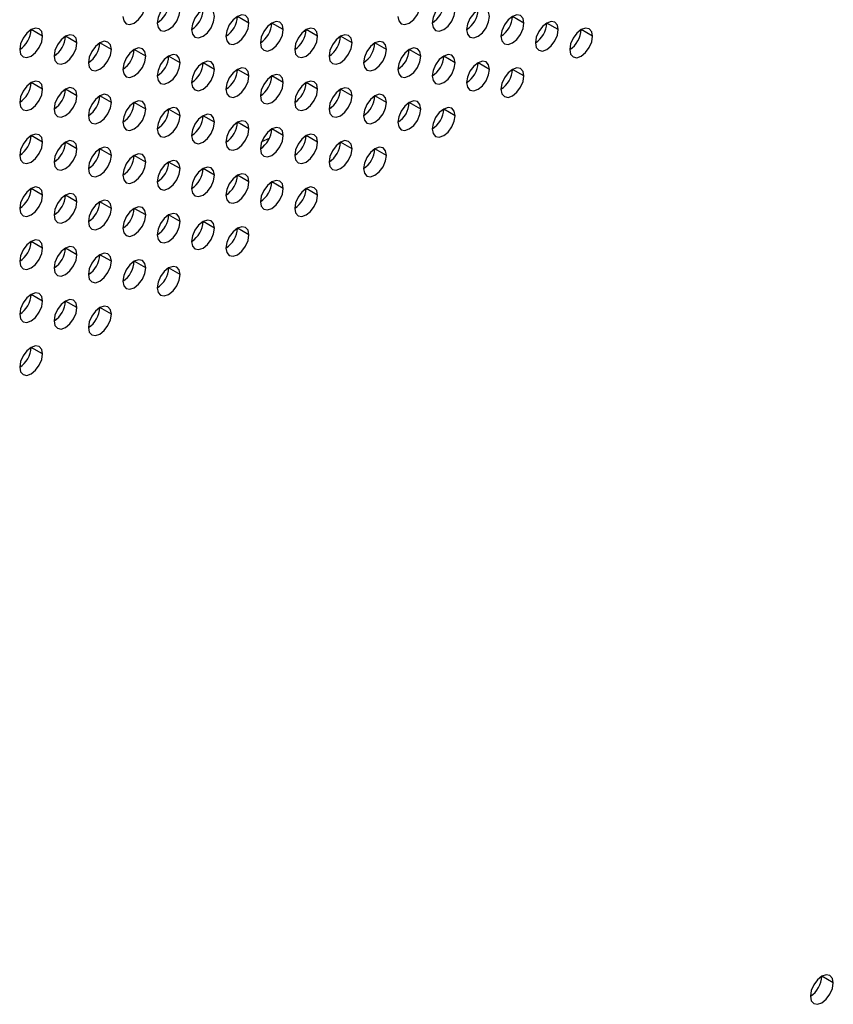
# Model space of a CAD drawing. Header units: millimetres. Extents: x 0 to 1118, y 0 to 864.
# Tile 209 of 256: x 955.28 to 960.3, y 641.48 to 647.56. Entities that reach past the tile are written whole.
import ezdxf

# ---------------------------------------------------------------- set-up
doc = ezdxf.new("R2010")
doc.units = ezdxf.units.MM

msp = doc.modelspace()

# ---------------------------------------------------------------- linework, layer by layer
at = {"color": 7, "linetype": 'Continuous', "lineweight": 25}
for p, q in [((956.6932, 647.537), (956.6225, 647.5778)), ((956.9053, 647.4961), (956.8346, 647.5369)), ((958.3902, 647.5368), (958.3195, 647.5776)), ((958.6024, 647.496), (958.5317, 647.5368)), ((955.4204, 647.4554), (955.3497, 647.4962)), ((957.046, 647.4837), (957.0303, 647.4844)), ((957.1174, 647.4553), (957.0467, 647.4961)), ((958.8145, 647.4551), (958.7438, 647.4959)), ((955.6325, 647.4146), (955.5618, 647.4554)), ((955.8446, 647.3737), (955.7739, 647.4146)), ((957.3296, 647.4144), (957.2589, 647.4552)), ((957.5417, 647.3736), (957.471, 647.4144)), ((956.0568, 647.3329), (955.9861, 647.3737)), ((957.7538, 647.3327), (957.6831, 647.3735)), ((956.2689, 647.292), (956.1982, 647.3329)), ((956.4092, 647.277), (956.4092, 647.2914)), ((956.481, 647.2512), (956.4103, 647.292)), ((957.966, 647.2919), (957.8953, 647.3327)), ((958.1781, 647.251), (958.1074, 647.2919)), ((956.6932, 647.2103), (956.6225, 647.2512)), ((958.3902, 647.2102), (958.3195, 647.251)), ((955.4204, 647.1288), (955.3497, 647.1696)), ((956.9053, 647.1695), (956.8346, 647.2103)), ((957.1174, 647.1286), (957.0467, 647.1695)), ((955.6325, 647.088), (955.5618, 647.1288)), ((957.3296, 647.0878), (957.2589, 647.1286)), ((955.8446, 647.0471), (955.7739, 647.0879)), ((956.0568, 647.0063), (955.9861, 647.0471)), ((957.5417, 647.047), (957.471, 647.0878)), ((957.7538, 647.0061), (957.6831, 647.0469)), ((956.2689, 646.9654), (956.1982, 647.0062)), ((957.966, 646.9653), (957.8953, 647.0061)), ((956.4092, 646.9504), (956.4092, 646.9648)), ((956.481, 646.9246), (956.4103, 646.9654)), ((956.6932, 646.8837), (956.6225, 646.9245)), ((956.9053, 646.8429), (956.8346, 646.8837)), ((955.4204, 646.8022), (955.3497, 646.843)), ((955.6325, 646.7613), (955.5618, 646.8022)), ((956.7728, 646.806), (956.8203, 646.8262)), ((957.1174, 646.802), (957.0467, 646.8429)), ((957.3296, 646.7612), (957.2589, 646.802)), ((955.8446, 646.7205), (955.7739, 646.7613)), ((957.5417, 646.7203), (957.471, 646.7612)), ((956.0568, 646.6797), (955.9861, 646.7205)), ((956.2689, 646.6388), (956.1982, 646.6796)), ((956.4092, 646.6238), (956.4092, 646.6381)), ((956.481, 646.598), (956.4103, 646.6388)), ((956.6932, 646.5571), (956.6225, 646.5979)), ((956.9053, 646.5163), (956.8346, 646.5571)), ((955.4204, 646.4756), (955.3497, 646.5164)), ((957.1174, 646.4754), (957.0467, 646.5162)), ((955.6325, 646.4347), (955.5618, 646.4755)), ((955.8446, 646.3939), (955.7739, 646.4347)), ((956.0568, 646.353), (955.9861, 646.3939)), ((956.2689, 646.3122), (956.1982, 646.353)), ((956.4092, 646.2972), (956.4092, 646.3115)), ((956.481, 646.2713), (956.4103, 646.3122)), ((956.6932, 646.2305), (956.6225, 646.2713)), ((955.4204, 646.149), (955.3497, 646.1898)), ((955.6325, 646.1081), (955.5618, 646.1489)), ((955.8446, 646.0673), (955.7739, 646.1081)), ((956.0568, 646.0264), (955.9861, 646.0672)), ((956.2689, 645.9856), (956.1982, 646.0264)), ((955.4204, 645.8223), (955.3497, 645.8632)), ((955.6325, 645.7815), (955.5618, 645.8223)), ((955.8446, 645.7406), (955.7739, 645.7815)), ((955.4204, 645.4957), (955.3497, 645.5365)), ((960.2994, 641.6167), (960.2287, 641.6575))]:
    msp.add_line(p, q, dxfattribs=at)
at = {"color": 7, "linetype": 'Continuous', "lineweight": 25, "flags": 128}
for points in [[(955.9154, 647.5779), (955.9207, 647.5497), (955.9361, 647.5321), (955.959, 647.5276), (955.9861, 647.537), (956.0131, 647.5589), (956.0361, 647.5898), (956.0514, 647.6251), (956.0568, 647.6595)], [(956.2689, 647.6187), (956.2635, 647.6468), (956.2482, 647.6644), (956.2253, 647.6689), (956.1982, 647.6595), (956.1711, 647.6376), (956.1482, 647.6067), (956.1329, 647.5714), (956.1275, 647.537)], [(957.6124, 647.5777), (957.6178, 647.5496), (957.6331, 647.5319), (957.6561, 647.5275), (957.6831, 647.5369), (957.7102, 647.5587), (957.7331, 647.5896), (957.7485, 647.625), (957.7538, 647.6593)], [(957.966, 647.6185), (957.9606, 647.6466), (957.9453, 647.6643), (957.9223, 647.6687), (957.8953, 647.6593), (957.8682, 647.6375), (957.8453, 647.6065), (957.8299, 647.5712), (957.8245, 647.5369)], [(956.1275, 647.537), (956.1329, 647.5089), (956.1482, 647.4912), (956.1711, 647.4868), (956.1982, 647.4962), (956.2253, 647.518), (956.2482, 647.549), (956.2635, 647.5843), (956.2689, 647.6187)], [(956.481, 647.5778), (956.4757, 647.6059), (956.4603, 647.6236), (956.4374, 647.628), (956.4103, 647.6186), (956.3833, 647.5968), (956.3603, 647.5659), (956.345, 647.5305), (956.3396, 647.4962)], [(956.6932, 647.537), (956.6878, 647.5651), (956.6725, 647.5827), (956.6495, 647.5872), (956.6225, 647.5778), (956.5954, 647.556), (956.5725, 647.525), (956.5571, 647.4897), (956.5518, 647.4553)], [(957.8245, 647.5369), (957.8299, 647.5087), (957.8453, 647.4911), (957.8682, 647.4866), (957.8953, 647.496), (957.9223, 647.5179), (957.9453, 647.5488), (957.9606, 647.5841), (957.966, 647.6185)], [(958.1781, 647.5776), (958.1727, 647.6058), (958.1574, 647.6234), (958.1344, 647.6279), (958.1074, 647.6185), (958.0803, 647.5966), (958.0574, 647.5657), (958.0421, 647.5304), (958.0367, 647.496)], [(958.3902, 647.5368), (958.3848, 647.5649), (958.3695, 647.5826), (958.3466, 647.587), (958.3195, 647.5776), (958.2925, 647.5558), (958.2695, 647.5249), (958.2542, 647.4895), (958.2488, 647.4552)], [(956.3396, 647.4962), (956.345, 647.468), (956.3603, 647.4504), (956.3833, 647.4459), (956.4103, 647.4553), (956.4374, 647.4772), (956.4603, 647.5081), (956.4757, 647.5435), (956.481, 647.5778)], [(956.5518, 647.4553), (956.5571, 647.4272), (956.5725, 647.4095), (956.5954, 647.4051), (956.6225, 647.4145), (956.6495, 647.4363), (956.6725, 647.4673), (956.6878, 647.5026), (956.6932, 647.537)], [(956.9053, 647.4961), (956.8999, 647.5243), (956.8846, 647.5419), (956.8617, 647.5464), (956.8346, 647.5369), (956.8075, 647.5151), (956.7846, 647.4842), (956.7693, 647.4488), (956.7639, 647.4145)], [(958.0367, 647.496), (958.0421, 647.4679), (958.0574, 647.4502), (958.0803, 647.4458), (958.1074, 647.4552), (958.1344, 647.477), (958.1574, 647.508), (958.1727, 647.5433), (958.1781, 647.5776)], [(958.2488, 647.4552), (958.2542, 647.427), (958.2695, 647.4094), (958.2925, 647.4049), (958.3195, 647.4143), (958.3466, 647.4362), (958.3695, 647.4671), (958.3848, 647.5024), (958.3902, 647.5368)], [(958.6024, 647.496), (958.597, 647.5241), (958.5817, 647.5417), (958.5587, 647.5462), (958.5317, 647.5368), (958.5046, 647.5149), (958.4817, 647.484), (958.4663, 647.4487), (958.4609, 647.4143)], [(955.4204, 647.4554), (955.415, 647.4836), (955.3997, 647.5012), (955.3767, 647.5057), (955.3497, 647.4963), (955.3226, 647.4744), (955.2997, 647.4435), (955.2843, 647.4081), (955.279, 647.3738)], [(955.6325, 647.4146), (955.6271, 647.4427), (955.6118, 647.4604), (955.5889, 647.4648), (955.5618, 647.4554), (955.5347, 647.4336), (955.5118, 647.4026), (955.4965, 647.3673), (955.4911, 647.3329)], [(956.7639, 647.4145), (956.7693, 647.3863), (956.7846, 647.3687), (956.8075, 647.3642), (956.8346, 647.3736), (956.8617, 647.3955), (956.8846, 647.4264), (956.8999, 647.4618), (956.9053, 647.4961)], [(957.1174, 647.4553), (957.1121, 647.4834), (957.0967, 647.501), (957.0738, 647.5055), (957.0467, 647.4961), (957.0197, 647.4743), (956.9967, 647.4433), (956.9814, 647.408), (956.976, 647.3736)], [(957.3296, 647.4144), (957.3242, 647.4426), (957.3089, 647.4602), (957.2859, 647.4647), (957.2589, 647.4553), (957.2318, 647.4334), (957.2089, 647.4025), (957.1935, 647.3671), (957.1881, 647.3328)], [(958.4609, 647.4143), (958.4663, 647.3862), (958.4817, 647.3685), (958.5046, 647.3641), (958.5317, 647.3735), (958.5587, 647.3953), (958.5817, 647.4263), (958.597, 647.4616), (958.6024, 647.496)], [(958.8145, 647.4551), (958.8091, 647.4832), (958.7938, 647.5009), (958.7708, 647.5053), (958.7438, 647.4959), (958.7167, 647.4741), (958.6938, 647.4432), (958.6785, 647.4078), (958.6731, 647.3735)], [(955.279, 647.3738), (955.2843, 647.3456), (955.2997, 647.328), (955.3226, 647.3235), (955.3497, 647.3329), (955.3767, 647.3548), (955.3997, 647.3857), (955.415, 647.4211), (955.4204, 647.4554)], [(955.4911, 647.3329), (955.4965, 647.3048), (955.5118, 647.2872), (955.5347, 647.2827), (955.5618, 647.2921), (955.5889, 647.3139), (955.6118, 647.3449), (955.6271, 647.3802), (955.6325, 647.4146)], [(955.8446, 647.3737), (955.8393, 647.4019), (955.8239, 647.4195), (955.801, 647.424), (955.7739, 647.4146), (955.7469, 647.3927), (955.7239, 647.3618), (955.7086, 647.3264), (955.7032, 647.2921)], [(956.976, 647.3736), (956.9814, 647.3455), (956.9967, 647.3278), (957.0197, 647.3234), (957.0467, 647.3328), (957.0738, 647.3546), (957.0967, 647.3856), (957.1121, 647.4209), (957.1174, 647.4553)], [(957.1881, 647.3328), (957.1935, 647.3046), (957.2089, 647.287), (957.2318, 647.2825), (957.2589, 647.2919), (957.2859, 647.3138), (957.3089, 647.3447), (957.3242, 647.3801), (957.3296, 647.4144)], [(957.5417, 647.3736), (957.5363, 647.4017), (957.521, 647.4194), (957.498, 647.4238), (957.471, 647.4144), (957.4439, 647.3926), (957.421, 647.3616), (957.4057, 647.3263), (957.4003, 647.2919)], [(958.6731, 647.3735), (958.6785, 647.3453), (958.6938, 647.3277), (958.7167, 647.3232), (958.7438, 647.3326), (958.7708, 647.3545), (958.7938, 647.3854), (958.8091, 647.4208), (958.8145, 647.4551)], [(955.7032, 647.2921), (955.7086, 647.2639), (955.7239, 647.2463), (955.7469, 647.2418), (955.7739, 647.2513), (955.801, 647.2731), (955.8239, 647.304), (955.8393, 647.3394), (955.8446, 647.3737)], [(956.0568, 647.3329), (956.0514, 647.361), (956.0361, 647.3787), (956.0131, 647.3831), (955.9861, 647.3737), (955.959, 647.3519), (955.9361, 647.3209), (955.9207, 647.2856), (955.9154, 647.2512)], [(956.2689, 647.292), (956.2635, 647.3202), (956.2482, 647.3378), (956.2253, 647.3423), (956.1982, 647.3329), (956.1711, 647.311), (956.1482, 647.2801), (956.1329, 647.2448), (956.1275, 647.2104)], [(957.4003, 647.2919), (957.4057, 647.2638), (957.421, 647.2461), (957.4439, 647.2417), (957.471, 647.2511), (957.498, 647.2729), (957.521, 647.3039), (957.5363, 647.3392), (957.5417, 647.3736)], [(957.7538, 647.3327), (957.7485, 647.3609), (957.7331, 647.3785), (957.7102, 647.383), (957.6831, 647.3736), (957.6561, 647.3517), (957.6331, 647.3208), (957.6178, 647.2854), (957.6124, 647.2511)], [(957.966, 647.2919), (957.9606, 647.32), (957.9453, 647.3377), (957.9223, 647.3421), (957.8953, 647.3327), (957.8682, 647.3109), (957.8453, 647.2799), (957.8299, 647.2446), (957.8245, 647.2102)], [(955.9154, 647.2512), (955.9207, 647.2231), (955.9361, 647.2055), (955.959, 647.201), (955.9861, 647.2104), (956.0131, 647.2322), (956.0361, 647.2632), (956.0514, 647.2985), (956.0568, 647.3329)], [(956.1275, 647.2104), (956.1329, 647.1823), (956.1482, 647.1646), (956.1711, 647.1602), (956.1982, 647.1696), (956.2253, 647.1914), (956.2482, 647.2223), (956.2635, 647.2577), (956.2689, 647.292)], [(956.481, 647.2512), (956.4757, 647.2793), (956.4603, 647.297), (956.4374, 647.3014), (956.4103, 647.292), (956.3833, 647.2702), (956.3603, 647.2392), (956.345, 647.2039), (956.3396, 647.1695)], [(957.6124, 647.2511), (957.6178, 647.2229), (957.6331, 647.2053), (957.6561, 647.2008), (957.6831, 647.2102), (957.7102, 647.2321), (957.7331, 647.263), (957.7485, 647.2984), (957.7538, 647.3327)], [(957.8245, 647.2102), (957.8299, 647.1821), (957.8453, 647.1645), (957.8682, 647.16), (957.8953, 647.1694), (957.9223, 647.1912), (957.9453, 647.2222), (957.9606, 647.2575), (957.966, 647.2919)], [(958.1781, 647.251), (958.1727, 647.2792), (958.1574, 647.2968), (958.1344, 647.3013), (958.1074, 647.2919), (958.0803, 647.27), (958.0574, 647.2391), (958.0421, 647.2037), (958.0367, 647.1694)], [(956.3396, 647.1695), (956.345, 647.1414), (956.3603, 647.1238), (956.3833, 647.1193), (956.4103, 647.1287), (956.4374, 647.1506), (956.4603, 647.1815), (956.4757, 647.2168), (956.481, 647.2512)], [(956.6932, 647.2103), (956.6878, 647.2385), (956.6725, 647.2561), (956.6495, 647.2606), (956.6225, 647.2512), (956.5954, 647.2293), (956.5725, 647.1984), (956.5571, 647.1631), (956.5518, 647.1287)], [(956.9053, 647.1695), (956.8999, 647.1976), (956.8846, 647.2153), (956.8617, 647.2197), (956.8346, 647.2103), (956.8075, 647.1885), (956.7846, 647.1575), (956.7693, 647.1222), (956.7639, 647.0879)], [(958.0367, 647.1694), (958.0421, 647.1412), (958.0574, 647.1236), (958.0803, 647.1191), (958.1074, 647.1286), (958.1344, 647.1504), (958.1574, 647.1813), (958.1727, 647.2167), (958.1781, 647.251)], [(958.3902, 647.2102), (958.3848, 647.2383), (958.3695, 647.256), (958.3466, 647.2604), (958.3195, 647.251), (958.2925, 647.2292), (958.2695, 647.1982), (958.2542, 647.1629), (958.2488, 647.1285)], [(955.4204, 647.1288), (955.415, 647.1569), (955.3997, 647.1746), (955.3767, 647.179), (955.3497, 647.1696), (955.3226, 647.1478), (955.2997, 647.1169), (955.2843, 647.0815), (955.279, 647.0472)], [(956.5518, 647.1287), (956.5571, 647.1006), (956.5725, 647.0829), (956.5954, 647.0785), (956.6225, 647.0879), (956.6495, 647.1097), (956.6725, 647.1406), (956.6878, 647.176), (956.6932, 647.2103)], [(956.7639, 647.0879), (956.7693, 647.0597), (956.7846, 647.0421), (956.8075, 647.0376), (956.8346, 647.047), (956.8617, 647.0689), (956.8846, 647.0998), (956.8999, 647.1351), (956.9053, 647.1695)], [(957.1174, 647.1286), (957.1121, 647.1568), (957.0967, 647.1744), (957.0738, 647.1789), (957.0467, 647.1695), (957.0197, 647.1476), (956.9967, 647.1167), (956.9814, 647.0814), (956.976, 647.047)], [(958.2488, 647.1285), (958.2542, 647.1004), (958.2695, 647.0828), (958.2925, 647.0783), (958.3195, 647.0877), (958.3466, 647.1095), (958.3695, 647.1405), (958.3848, 647.1758), (958.3902, 647.2102)], [(955.279, 647.0472), (955.2843, 647.019), (955.2997, 647.0014), (955.3226, 646.9969), (955.3497, 647.0063), (955.3767, 647.0282), (955.3997, 647.0591), (955.415, 647.0945), (955.4204, 647.1288)], [(955.6325, 647.088), (955.6271, 647.1161), (955.6118, 647.1337), (955.5889, 647.1382), (955.5618, 647.1288), (955.5347, 647.107), (955.5118, 647.076), (955.4965, 647.0407), (955.4911, 647.0063)], [(955.8446, 647.0471), (955.8393, 647.0753), (955.8239, 647.0929), (955.801, 647.0974), (955.7739, 647.0879), (955.7469, 647.0661), (955.7239, 647.0352), (955.7086, 646.9998), (955.7032, 646.9655)], [(956.976, 647.047), (956.9814, 647.0189), (956.9967, 647.0012), (957.0197, 646.9968), (957.0467, 647.0062), (957.0738, 647.028), (957.0967, 647.059), (957.1121, 647.0943), (957.1174, 647.1286)], [(957.3296, 647.0878), (957.3242, 647.1159), (957.3089, 647.1336), (957.2859, 647.138), (957.2589, 647.1286), (957.2318, 647.1068), (957.2089, 647.0759), (957.1935, 647.0405), (957.1881, 647.0062)], [(957.5417, 647.047), (957.5363, 647.0751), (957.521, 647.0927), (957.498, 647.0972), (957.471, 647.0878), (957.4439, 647.066), (957.421, 647.035), (957.4057, 646.9997), (957.4003, 646.9653)], [(955.4911, 647.0063), (955.4965, 646.9782), (955.5118, 646.9605), (955.5347, 646.9561), (955.5618, 646.9655), (955.5889, 646.9873), (955.6118, 647.0183), (955.6271, 647.0536), (955.6325, 647.088)], [(955.7032, 646.9655), (955.7086, 646.9373), (955.7239, 646.9197), (955.7469, 646.9152), (955.7739, 646.9246), (955.801, 646.9465), (955.8239, 646.9774), (955.8393, 647.0128), (955.8446, 647.0471)], [(956.0568, 647.0063), (956.0514, 647.0344), (956.0361, 647.052), (956.0131, 647.0565), (955.9861, 647.0471), (955.959, 647.0253), (955.9361, 646.9943), (955.9207, 646.959), (955.9154, 646.9246)], [(957.1881, 647.0062), (957.1935, 646.978), (957.2089, 646.9604), (957.2318, 646.9559), (957.2589, 646.9653), (957.2859, 646.9872), (957.3089, 647.0181), (957.3242, 647.0534), (957.3296, 647.0878)], [(957.4003, 646.9653), (957.4057, 646.9372), (957.421, 646.9195), (957.4439, 646.9151), (957.471, 646.9245), (957.498, 646.9463), (957.521, 646.9773), (957.5363, 647.0126), (957.5417, 647.047)], [(957.7538, 647.0061), (957.7485, 647.0342), (957.7331, 647.0519), (957.7102, 647.0563), (957.6831, 647.0469), (957.6561, 647.0251), (957.6331, 646.9942), (957.6178, 646.9588), (957.6124, 646.9245)], [(955.9154, 646.9246), (955.9207, 646.8965), (955.9361, 646.8788), (955.959, 646.8744), (955.9861, 646.8838), (956.0131, 646.9056), (956.0361, 646.9366), (956.0514, 646.9719), (956.0568, 647.0063)], [(956.2689, 646.9654), (956.2635, 646.9936), (956.2482, 647.0112), (956.2253, 647.0157), (956.1982, 647.0063), (956.1711, 646.9844), (956.1482, 646.9535), (956.1329, 646.9181), (956.1275, 646.8838)], [(956.481, 646.9246), (956.4757, 646.9527), (956.4603, 646.9704), (956.4374, 646.9748), (956.4103, 646.9654), (956.3833, 646.9436), (956.3603, 646.9126), (956.345, 646.8773), (956.3396, 646.8429)], [(957.6124, 646.9245), (957.6178, 646.8963), (957.6331, 646.8787), (957.6561, 646.8742), (957.6831, 646.8836), (957.7102, 646.9055), (957.7331, 646.9364), (957.7485, 646.9718), (957.7538, 647.0061)], [(957.966, 646.9653), (957.9606, 646.9934), (957.9453, 647.011), (957.9223, 647.0155), (957.8953, 647.0061), (957.8682, 646.9843), (957.8453, 646.9533), (957.8299, 646.918), (957.8245, 646.8836)], [(956.1275, 646.8838), (956.1329, 646.8556), (956.1482, 646.838), (956.1711, 646.8335), (956.1982, 646.8429), (956.2253, 646.8648), (956.2482, 646.8957), (956.2635, 646.9311), (956.2689, 646.9654)], [(956.3396, 646.8429), (956.345, 646.8148), (956.3603, 646.7971), (956.3833, 646.7927), (956.4103, 646.8021), (956.4374, 646.8239), (956.4603, 646.8549), (956.4757, 646.8902), (956.481, 646.9246)], [(956.6932, 646.8837), (956.6878, 646.9119), (956.6725, 646.9295), (956.6495, 646.934), (956.6225, 646.9246), (956.5954, 646.9027), (956.5725, 646.8718), (956.5571, 646.8364), (956.5518, 646.8021)], [(957.8245, 646.8836), (957.8299, 646.8555), (957.8453, 646.8378), (957.8682, 646.8334), (957.8953, 646.8428), (957.9223, 646.8646), (957.9453, 646.8956), (957.9606, 646.9309), (957.966, 646.9653)], [(955.4204, 646.8022), (955.415, 646.8303), (955.3997, 646.848), (955.3767, 646.8524), (955.3497, 646.843), (955.3226, 646.8212), (955.2997, 646.7902), (955.2843, 646.7549), (955.279, 646.7206)], [(956.5518, 646.8021), (956.5571, 646.7739), (956.5725, 646.7563), (956.5954, 646.7518), (956.6225, 646.7613), (956.6495, 646.7831), (956.6725, 646.814), (956.6878, 646.8494), (956.6932, 646.8837)], [(956.9053, 646.8429), (956.8999, 646.871), (956.8846, 646.8887), (956.8617, 646.8931), (956.8346, 646.8837), (956.8075, 646.8619), (956.7846, 646.8309), (956.7693, 646.7956), (956.7639, 646.7612)], [(957.1174, 646.802), (957.1121, 646.8302), (957.0967, 646.8478), (957.0738, 646.8523), (957.0467, 646.8429), (957.0197, 646.821), (956.9967, 646.7901), (956.9814, 646.7547), (956.976, 646.7204)], [(955.279, 646.7206), (955.2843, 646.6924), (955.2997, 646.6748), (955.3226, 646.6703), (955.3497, 646.6797), (955.3767, 646.7016), (955.3997, 646.7325), (955.415, 646.7678), (955.4204, 646.8022)], [(955.6325, 646.7613), (955.6271, 646.7895), (955.6118, 646.8071), (955.5889, 646.8116), (955.5618, 646.8022), (955.5347, 646.7803), (955.5118, 646.7494), (955.4965, 646.7141), (955.4911, 646.6797)], [(956.7639, 646.7612), (956.7693, 646.7331), (956.7846, 646.7155), (956.8075, 646.711), (956.8346, 646.7204), (956.8617, 646.7422), (956.8846, 646.7732), (956.8999, 646.8085), (956.9053, 646.8429)], [(956.976, 646.7204), (956.9814, 646.6923), (956.9967, 646.6746), (957.0197, 646.6702), (957.0467, 646.6796), (957.0738, 646.7014), (957.0967, 646.7323), (957.1121, 646.7677), (957.1174, 646.802)], [(957.3296, 646.7612), (957.3242, 646.7893), (957.3089, 646.807), (957.2859, 646.8114), (957.2589, 646.802), (957.2318, 646.7802), (957.2089, 646.7492), (957.1935, 646.7139), (957.1881, 646.6795)], [(955.4911, 646.6797), (955.4965, 646.6516), (955.5118, 646.6339), (955.5347, 646.6295), (955.5618, 646.6389), (955.5889, 646.6607), (955.6118, 646.6916), (955.6271, 646.727), (955.6325, 646.7613)], [(955.8446, 646.7205), (955.8393, 646.7486), (955.8239, 646.7663), (955.801, 646.7707), (955.7739, 646.7613), (955.7469, 646.7395), (955.7239, 646.7086), (955.7086, 646.6732), (955.7032, 646.6389)], [(957.1881, 646.6795), (957.1935, 646.6514), (957.2089, 646.6338), (957.2318, 646.6293), (957.2589, 646.6387), (957.2859, 646.6605), (957.3089, 646.6915), (957.3242, 646.7268), (957.3296, 646.7612)], [(957.5417, 646.7203), (957.5363, 646.7485), (957.521, 646.7661), (957.498, 646.7706), (957.471, 646.7612), (957.4439, 646.7393), (957.421, 646.7084), (957.4057, 646.6731), (957.4003, 646.6387)], [(955.7032, 646.6389), (955.7086, 646.6107), (955.7239, 646.5931), (955.7469, 646.5886), (955.7739, 646.598), (955.801, 646.6199), (955.8239, 646.6508), (955.8393, 646.6861), (955.8446, 646.7205)], [(956.0568, 646.6797), (956.0514, 646.7078), (956.0361, 646.7254), (956.0131, 646.7299), (955.9861, 646.7205), (955.959, 646.6986), (955.9361, 646.6677), (955.9207, 646.6324), (955.9154, 646.598)], [(955.9154, 646.598), (955.9207, 646.5699), (955.9361, 646.5522), (955.959, 646.5478), (955.9861, 646.5572), (956.0131, 646.579), (956.0361, 646.61), (956.0514, 646.6453), (956.0568, 646.6797)], [(956.2689, 646.6388), (956.2635, 646.6669), (956.2482, 646.6846), (956.2253, 646.689), (956.1982, 646.6796), (956.1711, 646.6578), (956.1482, 646.6269), (956.1329, 646.5915), (956.1275, 646.5572)], [(957.4003, 646.6387), (957.4057, 646.6106), (957.421, 646.5929), (957.4439, 646.5885), (957.471, 646.5979), (957.498, 646.6197), (957.521, 646.6506), (957.5363, 646.686), (957.5417, 646.7203)], [(956.1275, 646.5572), (956.1329, 646.529), (956.1482, 646.5114), (956.1711, 646.5069), (956.1982, 646.5163), (956.2253, 646.5382), (956.2482, 646.5691), (956.2635, 646.6044), (956.2689, 646.6388)], [(956.481, 646.598), (956.4757, 646.6261), (956.4603, 646.6437), (956.4374, 646.6482), (956.4103, 646.6388), (956.3833, 646.617), (956.3603, 646.586), (956.345, 646.5507), (956.3396, 646.5163)], [(956.3396, 646.5163), (956.345, 646.4882), (956.3603, 646.4705), (956.3833, 646.4661), (956.4103, 646.4755), (956.4374, 646.4973), (956.4603, 646.5283), (956.4757, 646.5636), (956.481, 646.598)], [(956.6932, 646.5571), (956.6878, 646.5852), (956.6725, 646.6029), (956.6495, 646.6073), (956.6225, 646.5979), (956.5954, 646.5761), (956.5725, 646.5452), (956.5571, 646.5098), (956.5518, 646.4755)], [(956.5518, 646.4755), (956.5571, 646.4473), (956.5725, 646.4297), (956.5954, 646.4252), (956.6225, 646.4346), (956.6495, 646.4565), (956.6725, 646.4874), (956.6878, 646.5228), (956.6932, 646.5571)], [(956.9053, 646.5163), (956.8999, 646.5444), (956.8846, 646.562), (956.8617, 646.5665), (956.8346, 646.5571), (956.8075, 646.5353), (956.7846, 646.5043), (956.7693, 646.469), (956.7639, 646.4346)], [(955.4204, 646.4756), (955.415, 646.5037), (955.3997, 646.5214), (955.3767, 646.5258), (955.3497, 646.5164), (955.3226, 646.4946), (955.2997, 646.4636), (955.2843, 646.4283), (955.279, 646.3939)], [(956.7639, 646.4346), (956.7693, 646.4065), (956.7846, 646.3888), (956.8075, 646.3844), (956.8346, 646.3938), (956.8617, 646.4156), (956.8846, 646.4466), (956.8999, 646.4819), (956.9053, 646.5163)], [(957.1174, 646.4754), (957.1121, 646.5036), (957.0967, 646.5212), (957.0738, 646.5257), (957.0467, 646.5162), (957.0197, 646.4944), (956.9967, 646.4635), (956.9814, 646.4281), (956.976, 646.3938)], [(955.279, 646.3939), (955.2843, 646.3658), (955.2997, 646.3482), (955.3226, 646.3437), (955.3497, 646.3531), (955.3767, 646.3749), (955.3997, 646.4059), (955.415, 646.4412), (955.4204, 646.4756)], [(955.6325, 646.4347), (955.6271, 646.4629), (955.6118, 646.4805), (955.5889, 646.485), (955.5618, 646.4756), (955.5347, 646.4537), (955.5118, 646.4228), (955.4965, 646.3874), (955.4911, 646.3531)], [(955.4911, 646.3531), (955.4965, 646.3249), (955.5118, 646.3073), (955.5347, 646.3028), (955.5618, 646.3123), (955.5889, 646.3341), (955.6118, 646.365), (955.6271, 646.4004), (955.6325, 646.4347)], [(955.8446, 646.3939), (955.8393, 646.422), (955.8239, 646.4397), (955.801, 646.4441), (955.7739, 646.4347), (955.7469, 646.4129), (955.7239, 646.3819), (955.7086, 646.3466), (955.7032, 646.3122)], [(956.976, 646.3938), (956.9814, 646.3656), (956.9967, 646.348), (957.0197, 646.3435), (957.0467, 646.3529), (957.0738, 646.3748), (957.0967, 646.4057), (957.1121, 646.4411), (957.1174, 646.4754)], [(955.7032, 646.3122), (955.7086, 646.2841), (955.7239, 646.2665), (955.7469, 646.262), (955.7739, 646.2714), (955.801, 646.2932), (955.8239, 646.3242), (955.8393, 646.3595), (955.8446, 646.3939)], [(956.0568, 646.353), (956.0514, 646.3812), (956.0361, 646.3988), (956.0131, 646.4033), (955.9861, 646.3939), (955.959, 646.372), (955.9361, 646.3411), (955.9207, 646.3057), (955.9154, 646.2714)], [(955.9154, 646.2714), (955.9207, 646.2433), (955.9361, 646.2256), (955.959, 646.2212), (955.9861, 646.2306), (956.0131, 646.2524), (956.0361, 646.2833), (956.0514, 646.3187), (956.0568, 646.353)], [(956.2689, 646.3122), (956.2635, 646.3403), (956.2482, 646.358), (956.2253, 646.3624), (956.1982, 646.353), (956.1711, 646.3312), (956.1482, 646.3002), (956.1329, 646.2649), (956.1275, 646.2305)], [(956.1275, 646.2305), (956.1329, 646.2024), (956.1482, 646.1848), (956.1711, 646.1803), (956.1982, 646.1897), (956.2253, 646.2115), (956.2482, 646.2425), (956.2635, 646.2778), (956.2689, 646.3122)], [(956.481, 646.2713), (956.4757, 646.2995), (956.4603, 646.3171), (956.4374, 646.3216), (956.4103, 646.3122), (956.3833, 646.2903), (956.3603, 646.2594), (956.345, 646.2241), (956.3396, 646.1897)], [(956.3396, 646.1897), (956.345, 646.1616), (956.3603, 646.1439), (956.3833, 646.1395), (956.4103, 646.1489), (956.4374, 646.1707), (956.4603, 646.2016), (956.4757, 646.237), (956.481, 646.2713)], [(956.6932, 646.2305), (956.6878, 646.2586), (956.6725, 646.2763), (956.6495, 646.2807), (956.6225, 646.2713), (956.5954, 646.2495), (956.5725, 646.2185), (956.5571, 646.1832), (956.5518, 646.1489)], [(955.4204, 646.149), (955.415, 646.1771), (955.3997, 646.1947), (955.3767, 646.1992), (955.3497, 646.1898), (955.3226, 646.168), (955.2997, 646.137), (955.2843, 646.1017), (955.279, 646.0673)], [(956.5518, 646.1489), (956.5571, 646.1207), (956.5725, 646.1031), (956.5954, 646.0986), (956.6225, 646.108), (956.6495, 646.1299), (956.6725, 646.1608), (956.6878, 646.1961), (956.6932, 646.2305)], [(955.279, 646.0673), (955.2843, 646.0392), (955.2997, 646.0215), (955.3226, 646.0171), (955.3497, 646.0265), (955.3767, 646.0483), (955.3997, 646.0793), (955.415, 646.1146), (955.4204, 646.149)], [(955.6325, 646.1081), (955.6271, 646.1363), (955.6118, 646.1539), (955.5889, 646.1584), (955.5618, 646.1489), (955.5347, 646.1271), (955.5118, 646.0962), (955.4965, 646.0608), (955.4911, 646.0265)], [(955.4911, 646.0265), (955.4965, 645.9983), (955.5118, 645.9807), (955.5347, 645.9762), (955.5618, 645.9856), (955.5889, 646.0075), (955.6118, 646.0384), (955.6271, 646.0738), (955.6325, 646.1081)], [(955.8446, 646.0673), (955.8393, 646.0954), (955.8239, 646.113), (955.801, 646.1175), (955.7739, 646.1081), (955.7469, 646.0863), (955.7239, 646.0553), (955.7086, 646.02), (955.7032, 645.9856)], [(955.7032, 645.9856), (955.7086, 645.9575), (955.7239, 645.9398), (955.7469, 645.9354), (955.7739, 645.9448), (955.801, 645.9666), (955.8239, 645.9976), (955.8393, 646.0329), (955.8446, 646.0673)], [(956.0568, 646.0264), (956.0514, 646.0546), (956.0361, 646.0722), (956.0131, 646.0767), (955.9861, 646.0673), (955.959, 646.0454), (955.9361, 646.0145), (955.9207, 645.9791), (955.9154, 645.9448)], [(955.9154, 645.9448), (955.9207, 645.9166), (955.9361, 645.899), (955.959, 645.8945), (955.9861, 645.9039), (956.0131, 645.9258), (956.0361, 645.9567), (956.0514, 645.9921), (956.0568, 646.0264)], [(956.2689, 645.9856), (956.2635, 646.0137), (956.2482, 646.0314), (956.2253, 646.0358), (956.1982, 646.0264), (956.1711, 646.0046), (956.1482, 645.9736), (956.1329, 645.9383), (956.1275, 645.9039)], [(956.1275, 645.9039), (956.1329, 645.8758), (956.1482, 645.8581), (956.1711, 645.8537), (956.1982, 645.8631), (956.2253, 645.8849), (956.2482, 645.9159), (956.2635, 645.9512), (956.2689, 645.9856)], [(955.4204, 645.8223), (955.415, 645.8505), (955.3997, 645.8681), (955.3767, 645.8726), (955.3497, 645.8632), (955.3226, 645.8413), (955.2997, 645.8104), (955.2843, 645.7751), (955.279, 645.7407)], [(955.279, 645.7407), (955.2843, 645.7126), (955.2997, 645.6949), (955.3226, 645.6905), (955.3497, 645.6999), (955.3767, 645.7217), (955.3997, 645.7526), (955.415, 645.788), (955.4204, 645.8223)], [(955.6325, 645.7815), (955.6271, 645.8096), (955.6118, 645.8273), (955.5889, 645.8317), (955.5618, 645.8223), (955.5347, 645.8005), (955.5118, 645.7695), (955.4965, 645.7342), (955.4911, 645.6999)], [(955.4911, 645.6999), (955.4965, 645.6717), (955.5118, 645.6541), (955.5347, 645.6496), (955.5618, 645.659), (955.5889, 645.6809), (955.6118, 645.7118), (955.6271, 645.7471), (955.6325, 645.7815)], [(955.8446, 645.7406), (955.8393, 645.7688), (955.8239, 645.7864), (955.801, 645.7909), (955.7739, 645.7815), (955.7469, 645.7596), (955.7239, 645.7287), (955.7086, 645.6934), (955.7032, 645.659)], [(955.7032, 645.659), (955.7086, 645.6309), (955.7239, 645.6132), (955.7469, 645.6088), (955.7739, 645.6182), (955.801, 645.64), (955.8239, 645.671), (955.8393, 645.7063), (955.8446, 645.7406)], [(955.4204, 645.4957), (955.415, 645.5239), (955.3997, 645.5415), (955.3767, 645.546), (955.3497, 645.5366), (955.3226, 645.5147), (955.2997, 645.4838), (955.2843, 645.4484), (955.279, 645.4141)], [(955.279, 645.4141), (955.2843, 645.3859), (955.2997, 645.3683), (955.3226, 645.3638), (955.3497, 645.3733), (955.3767, 645.3951), (955.3997, 645.426), (955.415, 645.4614), (955.4204, 645.4957)], [(960.2994, 641.6167), (960.294, 641.6448), (960.2787, 641.6625), (960.2558, 641.6669), (960.2287, 641.6575), (960.2016, 641.6357), (960.1787, 641.6048), (960.1634, 641.5694), (960.158, 641.5351)], [(960.158, 641.5351), (960.1634, 641.5069), (960.1787, 641.4893), (960.2016, 641.4848), (960.2287, 641.4942), (960.2558, 641.5161), (960.2787, 641.547), (960.294, 641.5823), (960.2994, 641.6167)]]:
    msp.add_lwpolyline(points, dxfattribs=at)
at = {"color": 7, "linetype": 'Continuous', "lineweight": 25}
for centre in [(956.0447, 647.6665), (957.7417, 647.6663), (956.2568, 647.6256), (957.9539, 647.6255), (956.4689, 647.5848), (956.6811, 647.5439), (958.166, 647.5846), (958.3781, 647.5438), (955.1961, 647.5032), (956.8932, 647.5031), (958.5903, 647.5029), (955.4083, 647.4624), (955.6204, 647.4215), (957.1053, 647.4622), (957.3175, 647.4214), (955.8325, 647.3807), (957.5296, 647.3805), (956.0447, 647.3398), (956.2568, 647.299), (957.7417, 647.3397), (957.9539, 647.2988), (956.4689, 647.2581), (958.166, 647.258), (955.1961, 647.1766), (956.6811, 647.2173), (956.8932, 647.1765), (955.4083, 647.1358), (957.1053, 647.1356), (955.6204, 647.0949), (955.8325, 647.0541), (957.3175, 647.0948), (957.5296, 647.0539), (956.0447, 647.0132), (957.7417, 647.0131), (956.2568, 646.9724), (956.4689, 646.9315), (956.6811, 646.8907), (955.1961, 646.85), (955.4083, 646.8092), (956.8932, 646.8498), (957.1053, 646.809), (955.6204, 646.7683), (957.3175, 646.7681), (955.8325, 646.7275), (956.0447, 646.6866), (956.2568, 646.6458), (956.4689, 646.6049), (956.6811, 646.5641), (955.1961, 646.5234), (956.8932, 646.5232), (955.4083, 646.4825), (955.6204, 646.4417), (955.8325, 646.4008), (956.0447, 646.36), (956.2568, 646.3191), (956.4689, 646.2783), (955.1961, 646.1968), (955.4083, 646.1559), (955.6204, 646.1151), (955.8325, 646.0742), (956.0447, 646.0334), (955.1961, 645.8701), (955.4083, 645.8293), (955.6204, 645.7885), (955.1961, 645.5435), (960.0752, 641.6645)]:
    msp.add_arc(centre, 0.1537, 302.60548, 357.39452, dxfattribs=at)

doc.saveas('drawing.dxf')
